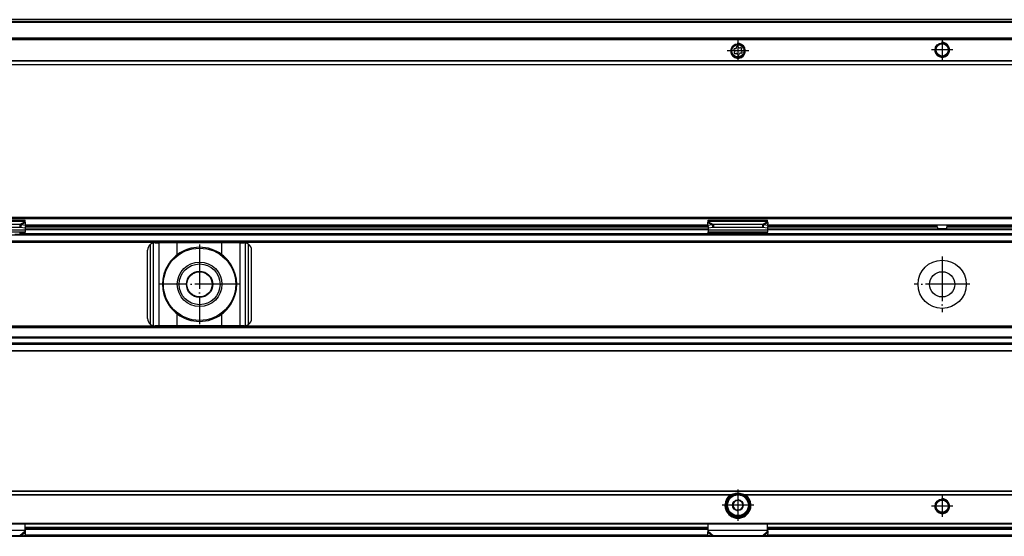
# Model space of a CAD drawing. Header units: millimetres. Extents: x -746 to 1106, y -92 to 517.
# Tile 47 of 55: x 394 to 659, y 378 to 517. Entities that reach past the tile are written whole.
import ezdxf

# ---------------------------------------------------------------- set-up
doc = ezdxf.new("R2010")
doc.units = ezdxf.units.MM
doc.linetypes.add('DOT_CENTER', pattern=[14, 12, -1, 0, -1])
doc.layers.add('1', color=7, linetype='Continuous')

# ---------------------------------------------------------------- blocks, each defined once
blk = doc.blocks.new('SOPORTE_SV2-T__51', base_point=(229.75, 504.65))
at = {"color": 7, "linetype": 'Continuous'}
for p, q in [((1039.75, 516.8), (244.75, 516.8)), ((1054.75, 511.65), (229.75, 511.65)), ((586.83, 509.19), (586.9, 509.44)), ((587.33, 509.49), (587.46, 509.27)), ((587.71, 509.16), (587.97, 509.22)), ((586.36, 508.43), (586.18, 508.62)), ((586.27, 507.93), (586.4, 508.16)), ((586.35, 509.02), (586.61, 509.02)), ((586.78, 507.65), (586.53, 507.59)), ((587.17, 507.32), (587.04, 507.54)), ((587.67, 507.62), (587.6, 507.37)), ((588.15, 507.79), (587.89, 507.79)), ((588.23, 508.88), (588.1, 508.65)), ((588.14, 508.38), (588.32, 508.19)), ((1054.75, 504.65), (229.75, 504.65))]:
    blk.add_line(p, q, dxfattribs=at)
at = {"color": 3, "linetype": 'Continuous'}
for p, q in [((1039.75, 516.78), (244.75, 516.78)), ((1039.75, 516.19), (244.75, 516.19)), ((1039.75, 516.01), (244.75, 516.01)), ((1054.75, 511.85), (229.75, 511.85)), ((229.75, 511.45), (1054.75, 511.45)), ((1054.75, 505.74), (229.75, 505.74)), ((1054.75, 505.6), (229.75, 505.6)), ((229.75, 504.71), (1054.75, 504.71))]:
    blk.add_line(p, q, dxfattribs=at)
at = {"color": 7, "linetype": 'Continuous'}
for centre, radius in [((587.25, 508.4), 1.9), ((587.25, 508.4), 1.65), ((642.25, 508.65), 1.9), ((642.25, 508.65), 1.65)]:
    blk.add_circle(centre, radius, dxfattribs=at)
for centre, start, end in [((586.61, 509.25), 270.5656, 343.8716), ((587.13, 509.37), 30.1519, 163.8716), ((587.66, 509.39), 210.1519, 283.4579), ((588.03, 509), 330.5656, 103.4579), ((586.35, 508.78), 90.5656, 223.8716), ((586.47, 507.81), 150.5656, 283.8716), ((586.2, 508.27), 330.5656, 43.8716), ((586.84, 507.42), 30.5656, 103.8716), ((587.37, 507.43), 210.5656, 343.8706), ((587.89, 507.56), 90.5656, 163.8706), ((588.3, 508.54), 150.5656, 223.8716), ((588.15, 508.03), 270.5656, 43.8716)]:
    blk.add_arc(centre, 0.233, start, end, dxfattribs=at)
at = {"layer": '1', "color": 2, "linetype": 'DOT_CENTER'}
for p, q in [((587.25, 511.3), (587.25, 505.5)), ((642.25, 511.55), (642.25, 505.75)), ((590.15, 508.4), (584.35, 508.4)), ((645.15, 508.65), (639.35, 508.65))]:
    blk.add_line(p, q, dxfattribs=at)
at = {"layer": '1', "color": 30, "linetype": 'Continuous'}
for centre in [(587.25, 508.4), (642.25, 508.65)]:
    blk.add_arc(centre, 2, 175, 95, dxfattribs=at)
blk = doc.blocks.new('Bottom6', base_point=(317.25, 510.72))
blk.add_blockref('SOPORTE_SV2-T__51', (229.75, 504.65))
blk = doc.blocks.new('SOPORTE_SV2-T__52', base_point=(229.75, 427.45))
at = {"color": 7, "linetype": 'Continuous'}
for p, q in [((231.05, 463.55), (1053.45, 463.55)), ((231.18, 463.2), (1053.32, 463.2)), ((379.25, 462.72), (395.25, 462.72)), ((393.84, 461.6), (380.66, 461.6)), ((393.84, 461.6), (393.84, 461.09)), ((394.17, 461.51), (394.06, 461.07)), ((395.34, 461.33), (394.17, 461.51)), ((395.25, 462.51), (395.25, 462.72)), ((395.25, 462.33), (395.25, 462.51)), ((395.34, 461.33), (395.36, 462.13)), ((395.34, 461.45), (579.16, 461.45)), ((579.16, 461.33), (579.14, 462.13)), ((580.33, 461.51), (579.16, 461.33)), ((579.25, 462.51), (579.25, 462.72)), ((579.25, 462.72), (595.25, 462.72)), ((579.25, 462.33), (579.25, 462.51)), ((580.33, 461.51), (580.44, 461.07)), ((593.84, 461.6), (580.66, 461.6)), ((580.66, 461.6), (580.66, 461.09)), ((593.84, 461.6), (593.84, 461.09)), ((594.17, 461.51), (594.06, 461.07)), ((595.34, 461.33), (594.17, 461.51)), ((595.25, 462.51), (595.25, 462.72)), ((595.25, 462.33), (595.25, 462.51)), ((595.34, 461.33), (595.36, 462.13)), ((595.34, 461.45), (640.81, 461.45)), ((640.81, 461.45), (643.69, 461.45)), ((643.69, 461.45), (689.16, 461.45)), ((379.25, 459.62), (395.25, 459.62)), ((393.84, 460.75), (380.66, 460.75)), ((392.49, 458.95), (395.25, 458.95)), ((393.84, 461.09), (393.84, 460.75)), ((394.06, 461.07), (393.98, 460.78)), ((395.16, 460.6), (393.98, 460.78)), ((395.34, 461.33), (395.16, 460.6)), ((395.25, 460.98), (395.25, 460.11)), ((395.25, 460.45), (579.25, 460.45)), ((395.25, 460.11), (395.25, 459.62)), ((395.25, 459.34), (395.25, 459.62)), ((395.25, 459.34), (395.25, 459.16)), ((395.25, 459.16), (395.25, 458.95)), ((395.25, 458.95), (579.25, 458.95)), ((579.16, 461.33), (579.34, 460.6)), ((579.25, 460.98), (579.25, 460.11)), ((579.25, 460.11), (579.25, 459.62)), ((579.25, 459.62), (595.25, 459.62)), ((579.25, 459.34), (579.25, 459.62)), ((579.25, 459.34), (579.25, 459.16)), ((579.25, 459.16), (579.25, 458.95)), ((579.25, 458.95), (582.01, 458.95)), ((580.52, 460.78), (579.34, 460.6)), ((580.44, 461.07), (580.52, 460.78)), ((580.66, 461.09), (580.66, 460.75)), ((593.84, 460.75), (580.66, 460.75)), ((580.74, 459.12), (580.74, 459.23)), ((584.25, 458.96), (580.74, 459.23)), ((580.74, 459.05), (582.01, 458.95)), ((582.01, 458.95), (584.25, 458.95)), ((590.25, 458.96), (584.25, 458.96)), ((584.25, 458.96), (584.25, 458.95)), ((584.25, 458.95), (590.25, 458.95)), ((593.76, 459.23), (590.25, 458.96)), ((590.25, 458.96), (590.25, 458.95)), ((590.25, 458.95), (592.49, 458.95)), ((592.49, 458.95), (593.76, 459.05)), ((592.49, 458.95), (595.25, 458.95)), ((593.76, 459.23), (593.76, 459.12)), ((593.84, 461.09), (593.84, 460.75)), ((594.06, 461.07), (593.98, 460.78)), ((595.16, 460.6), (593.98, 460.78)), ((595.34, 461.33), (595.16, 460.6)), ((595.25, 460.98), (595.25, 460.11)), ((595.25, 460.45), (641.56, 460.45)), ((595.25, 460.11), (595.25, 459.62)), ((595.25, 459.34), (595.25, 459.62)), ((595.25, 459.34), (595.25, 459.16)), ((595.25, 459.16), (595.25, 458.95)), ((595.25, 458.95), (689.25, 458.95)), ((640.94, 460.95), (640.94, 461.25)), ((642.94, 460.45), (641.56, 460.45)), ((642.94, 460.45), (689.25, 460.45)), ((643.56, 460.95), (643.56, 461.25)), ((244.75, 456.95), (1039.75, 456.95)), ((430.25, 456.65), (431.32, 456.65)), ((436.24, 456.65), (431.32, 456.65)), ((448.26, 456.65), (436.24, 456.65)), ((453.18, 456.65), (448.26, 456.65)), ((453.18, 456.65), (454.25, 456.65)), ((428.25, 436.25), (428.25, 454.65)), ((456.25, 436.25), (456.25, 454.65)), ((1039.75, 433.95), (244.75, 433.95)), ((431.32, 434.25), (430.25, 434.25)), ((436.24, 434.25), (431.32, 434.25)), ((448.26, 434.25), (436.24, 434.25)), ((453.18, 434.25), (448.26, 434.25)), ((454.25, 434.25), (453.18, 434.25)), ((1039.75, 431.17), (244.75, 431.17)), ((1054.75, 427.45), (229.75, 427.45)), ((1039.75, 429.45), (244.75, 429.45))]:
    blk.add_line(p, q, dxfattribs=at)
at = {"color": 3, "linetype": 'Continuous'}
for p, q in [((379.25, 462.51), (395.25, 462.51)), ((395.25, 462.33), (393.84, 461.6)), ((395.36, 462.13), (394.17, 461.51)), ((395.34, 461.5), (579.16, 461.5)), ((579.14, 462.13), (580.33, 461.51)), ((579.25, 462.51), (595.25, 462.51)), ((579.25, 462.33), (580.66, 461.6)), ((595.25, 462.33), (593.84, 461.6)), ((595.36, 462.13), (594.17, 461.51)), ((595.34, 461.5), (689.16, 461.5)), ((379.25, 460.11), (395.25, 460.11)), ((395.25, 460.95), (579.25, 460.95)), ((395.25, 460.25), (579.25, 460.25)), ((395.25, 459.15), (579.25, 459.15)), ((579.18, 461.25), (395.32, 461.25)), ((579.25, 460.11), (595.25, 460.11)), ((580.74, 459.23), (593.76, 459.23)), ((580.74, 459.05), (580.74, 459.12)), ((593.76, 459.12), (593.76, 459.05)), ((595.25, 460.95), (640.94, 460.95)), ((595.25, 460.25), (689.25, 460.25)), ((595.25, 459.15), (689.25, 459.15)), ((640.94, 461.25), (595.32, 461.25)), ((689.18, 461.25), (643.56, 461.25)), ((643.56, 460.95), (689.25, 460.95)), ((1054.75, 456.75), (229.75, 456.75)), ((244.75, 458.75), (1039.75, 458.75)), ((244.75, 457.15), (1039.75, 457.15)), ((429.05, 434.65), (429.05, 456.25)), ((429.85, 434.29), (429.85, 456.61)), ((431.32, 434.25), (431.32, 456.65)), ((436.24, 453.44), (436.24, 456.65)), ((448.26, 453.44), (448.26, 456.65)), ((453.18, 434.25), (453.18, 456.65)), ((454.65, 434.29), (454.65, 456.61)), ((455.45, 434.65), (455.45, 456.25)), ((436.24, 434.25), (436.24, 437.46)), ((448.26, 434.25), (448.26, 437.46)), ((1054.75, 434.15), (229.75, 434.15)), ((1039.75, 433.75), (244.75, 433.75)), ((1039.75, 430.89), (244.75, 430.89)), ((1054.75, 429.25), (229.75, 429.25)), ((229.75, 427.65), (1054.75, 427.65)), ((1039.75, 429.57), (244.75, 429.57))]:
    blk.add_line(p, q, dxfattribs=at)
at = {"color": 7, "linetype": 'Continuous'}
for centre, radius in [((442.25, 445.45), 9.75), ((442.25, 445.45), 6), ((442.25, 445.45), 5.5), ((642.25, 445.45), 6.5), ((442.25, 445.45), 3.55), ((442.25, 445.45), 3.4), ((642.25, 445.45), 3.4)]:
    blk.add_circle(centre, radius, dxfattribs=at)
for centre, radius, start, end in [((430.25, 454.65), 2, 126.8699, 180), ((430.25, 454.65), 2, 101.598, 126.8699), ((430.25, 454.65), 2, 90, 101.598), ((454.25, 454.65), 2, 78.402, 90), ((454.25, 454.65), 2, 53.1301, 78.402), ((454.25, 454.65), 2, 360, 53.1301), ((442.25, 445.45), 10, 53.076, 126.924), ((442.25, 445.45), 10, 126.924, 138.5708), ((442.25, 445.45), 10, 41.4292, 53.076), ((442.25, 445.45), 10, 148.2362, 211.7638), ((442.25, 445.45), 10, 328.2363, 31.7637), ((442.25, 445.45), 10, 221.4292, 233.076), ((442.25, 445.45), 10, 306.924, 318.5708), ((430.25, 436.25), 2, 180, 233.1301), ((442.25, 445.45), 10, 233.076, 306.924), ((454.25, 436.25), 2, 306.8699, 0), ((430.25, 436.25), 2, 233.1301, 258.402), ((430.25, 436.25), 2, 258.402, 270), ((454.25, 436.25), 2, 270, 281.598), ((454.25, 436.25), 2, 281.598, 306.8699)]:
    blk.add_arc(centre, radius, start, end, dxfattribs=at)
for points, knots in [([(394.17, 461.51), (394.14, 461.52), (394.08, 461.54), (394, 461.56), (393.92, 461.58), (393.86, 461.6), (393.84, 461.6)], [0, 0, 0, 0, 0.0909021, 0.1730263, 0.2556025, 0.3435202, 0.3435202, 0.3435202, 0.3435202]), ([(395.36, 462.13), (395.35, 462.15), (395.33, 462.18), (395.31, 462.24), (395.28, 462.29), (395.26, 462.32), (395.25, 462.33)], [0, 0, 0, 0, 0.0630544, 0.1234867, 0.1799191, 0.2333291, 0.2333291, 0.2333291, 0.2333291]), ([(579.14, 462.13), (579.15, 462.14), (579.17, 462.18), (579.19, 462.24), (579.22, 462.29), (579.24, 462.32), (579.25, 462.33)], [0, 0, 0, 0, 0.0583422, 0.1234865, 0.1799189, 0.2333289, 0.2333289, 0.2333289, 0.2333289]), ([(580.66, 461.6), (580.64, 461.6), (580.58, 461.59), (580.5, 461.56), (580.42, 461.54), (580.36, 461.52), (580.33, 461.51)], [0, 0, 0, 0, 0.0849289, 0.1704941, 0.2526182, 0.3435203, 0.3435203, 0.3435203, 0.3435203]), ([(594.17, 461.51), (594.14, 461.52), (594.09, 461.54), (594, 461.56), (593.92, 461.59), (593.86, 461.6), (593.84, 461.6)], [0, 0, 0, 0, 0.0837038, 0.1730262, 0.2625573, 0.3435202, 0.3435202, 0.3435202, 0.3435202]), ([(595.36, 462.13), (595.35, 462.15), (595.33, 462.19), (595.3, 462.24), (595.28, 462.29), (595.26, 462.32), (595.25, 462.33)], [0, 0, 0, 0, 0.0669463, 0.1234866, 0.1837172, 0.233329, 0.233329, 0.233329, 0.233329]), ([(640.94, 461.25), (640.94, 461.25), (640.94, 461.25), (640.94, 461.27), (640.93, 461.3), (640.93, 461.33), (640.92, 461.35), (640.91, 461.37), (640.9, 461.38), (640.89, 461.4), (640.87, 461.42), (640.85, 461.43), (640.84, 461.44), (640.83, 461.45), (640.82, 461.45), (640.81, 461.45), (640.81, 461.45)], [0, 0, 0, 0, 0.0031337, 0.0063371, 0.0457201, 0.0837487, 0.1009721, 0.1216592, 0.1407306, 0.1560497, 0.1863291, 0.213839, 0.2261102, 0.2378239, 0.2498097, 0.2593923, 0.2593923, 0.2593923, 0.2593923]), ([(643.69, 461.45), (643.69, 461.45), (643.68, 461.45), (643.67, 461.45), (643.66, 461.44), (643.65, 461.44), (643.64, 461.43), (643.63, 461.42), (643.62, 461.41), (643.61, 461.4), (643.6, 461.38), (643.59, 461.37), (643.58, 461.35), (643.58, 461.33), (643.57, 461.31), (643.57, 461.29), (643.56, 461.28), (643.56, 461.26), (643.56, 461.25), (643.56, 461.25), (643.56, 461.25)], [0, 0, 0, 0, 0.0106385, 0.0215687, 0.0320364, 0.0455534, 0.0601189, 0.072678, 0.0876903, 0.1034046, 0.1202555, 0.1377953, 0.1564309, 0.1757062, 0.1962269, 0.2136896, 0.234904, 0.2531715, 0.2563749, 0.2595086, 0.2595086, 0.2595086, 0.2595086]), ([(395.25, 459.34), (395.13, 459.33), (394.88, 459.32), (394.5, 459.29), (394.13, 459.26), (393.88, 459.24), (393.76, 459.23)], [0, 0, 0, 0, 0.373747, 0.74735, 1.121197, 1.494893, 1.494893, 1.494893, 1.494893]), ([(393.76, 459.05), (393.88, 459.06), (394.13, 459.08), (394.5, 459.1), (394.88, 459.13), (395.13, 459.15), (395.25, 459.16)], [0, 0, 0, 0, 0.373648, 0.747439, 1.120992, 1.494694, 1.494694, 1.494694, 1.494694]), ([(393.98, 460.78), (393.97, 460.78), (393.95, 460.77), (393.91, 460.76), (393.87, 460.75), (393.85, 460.75), (393.84, 460.75)], [0, 0, 0, 0, 0.0372861, 0.0751943, 0.1129244, 0.1512902, 0.1512902, 0.1512902, 0.1512902]), ([(580.74, 459.23), (580.62, 459.24), (580.37, 459.26), (580, 459.29), (579.62, 459.32), (579.37, 459.33), (579.25, 459.34)], [0, 0, 0, 0, 0.373701, 0.747543, 1.12115, 1.494893, 1.494893, 1.494893, 1.494893]), ([(579.25, 459.16), (579.37, 459.15), (579.62, 459.13), (580, 459.1), (580.37, 459.08), (580.62, 459.06), (580.74, 459.05)], [0, 0, 0, 0, 0.373697, 0.747255, 1.121047, 1.494694, 1.494694, 1.494694, 1.494694]), ([(580.66, 460.75), (580.65, 460.75), (580.63, 460.75), (580.59, 460.76), (580.55, 460.77), (580.53, 460.78), (580.52, 460.78)], [0, 0, 0, 0, 0.0383658, 0.0760959, 0.1140041, 0.1512902, 0.1512902, 0.1512902, 0.1512902]), ([(595.25, 459.34), (595.13, 459.33), (594.88, 459.32), (594.5, 459.29), (594.13, 459.26), (593.88, 459.24), (593.76, 459.23)], [0, 0, 0, 0, 0.373742, 0.74735, 1.121191, 1.494893, 1.494893, 1.494893, 1.494893]), ([(593.76, 459.05), (593.88, 459.06), (594.13, 459.08), (594.5, 459.1), (594.88, 459.13), (595.13, 459.15), (595.25, 459.16)], [0, 0, 0, 0, 0.373642, 0.747439, 1.120992, 1.494694, 1.494694, 1.494694, 1.494694]), ([(593.98, 460.78), (593.97, 460.78), (593.95, 460.77), (593.91, 460.76), (593.87, 460.75), (593.85, 460.75), (593.84, 460.75)], [0, 0, 0, 0, 0.0372861, 0.0751943, 0.1129244, 0.1512902, 0.1512902, 0.1512902, 0.1512902]), ([(640.94, 460.95), (640.94, 460.94), (640.94, 460.91), (640.94, 460.88), (640.95, 460.85), (640.95, 460.8), (640.97, 460.75), (640.99, 460.69), (641.02, 460.64), (641.06, 460.6), (641.09, 460.57), (641.15, 460.53), (641.23, 460.49), (641.33, 460.46), (641.45, 460.45), (641.52, 460.45), (641.56, 460.45)], [0, 0, 0, 0, 0.0350286, 0.0700793, 0.1044262, 0.1388823, 0.2023962, 0.268623, 0.3257331, 0.3745881, 0.4257433, 0.4743723, 0.5784295, 0.6876471, 0.7990085, 0.9187141, 0.9187141, 0.9187141, 0.9187141]), ([(642.94, 460.45), (642.98, 460.45), (643.05, 460.45), (643.17, 460.46), (643.27, 460.49), (643.35, 460.53), (643.41, 460.57), (643.44, 460.6), (643.48, 460.64), (643.51, 460.69), (643.53, 460.75), (643.55, 460.81), (643.56, 460.88), (643.56, 460.93), (643.56, 460.95)], [0, 0, 0, 0, 0.1197056, 0.231067, 0.3402846, 0.4443418, 0.4929708, 0.544126, 0.5929811, 0.6500912, 0.718654, 0.7798302, 0.8493531, 0.9186593, 0.9186593, 0.9186593, 0.9186593]), ([(434.75, 452.07), (434.67, 451.96), (434.49, 451.74), (434.24, 451.4), (433.99, 451.06), (433.83, 450.83), (433.75, 450.71)], [0, 0, 0, 0, 0.418104, 0.842646, 1.25962, 1.685167, 1.685167, 1.685167, 1.685167]), ([(450.75, 450.71), (450.67, 450.83), (450.51, 451.06), (450.26, 451.4), (450.01, 451.74), (449.83, 451.96), (449.75, 452.07)], [0, 0, 0, 0, 0.425548, 0.842522, 1.267064, 1.685169, 1.685169, 1.685169, 1.685169]), ([(433.75, 440.19), (433.83, 440.07), (433.99, 439.84), (434.24, 439.5), (434.49, 439.16), (434.67, 438.94), (434.75, 438.83)], [0, 0, 0, 0, 0.425548, 0.842521, 1.267063, 1.685167, 1.685167, 1.685167, 1.685167]), ([(449.75, 438.83), (449.83, 438.94), (450.01, 439.16), (450.26, 439.5), (450.51, 439.84), (450.67, 440.07), (450.75, 440.19)], [0, 0, 0, 0, 0.418104, 0.842647, 1.259621, 1.685169, 1.685169, 1.685169, 1.685169])]:
    blk.add_open_spline(points, degree=3, knots=knots, dxfattribs=at)
at = {"layer": '1', "color": 2, "linetype": 'DOT_CENTER'}
for p, q in [((442.25, 456.2), (442.25, 434.7)), ((642.25, 452.95), (642.25, 437.95)), ((453, 445.45), (431.5, 445.45)), ((649.75, 445.45), (634.75, 445.45))]:
    blk.add_line(p, q, dxfattribs=at)
blk = doc.blocks.new('Front8', base_point=(317.25, 445.5))
blk.add_blockref('SOPORTE_SV2-T__52', (229.75, 427.45))
blk = doc.blocks.new('SOPORTE_SV2-T__56', base_point=(229.75, 377.51))
at = {"color": 7, "linetype": 'Continuous'}
for p, q in [((1054.75, 389.65), (229.75, 389.65)), ((584.9, 388.15), (585.26, 388.15)), ((587.43, 387.34), (587.1, 387.2)), ((587.72, 387.12), (587.43, 387.34)), ((589.24, 388.15), (589.6, 388.15)), ((585.97, 385.71), (585.92, 385.35)), ((585.92, 385.35), (586.21, 385.12)), ((586.1, 386.78), (586.05, 386.42)), ((586.44, 386.92), (586.1, 386.78)), ((586.78, 384.69), (587.07, 384.47)), ((587.07, 384.47), (587.4, 384.61)), ((588.06, 384.89), (588.4, 385.03)), ((588.58, 386.46), (588.29, 386.68)), ((588.4, 385.03), (588.45, 385.39)), ((588.53, 386.1), (588.58, 386.46)), ((231.25, 380.9), (1053.25, 380.9)), ((395.25, 379.19), (395.25, 380.9)), ((395.25, 379.65), (579.25, 379.65)), ((579.25, 379.19), (579.25, 380.9)), ((595.25, 379.19), (595.25, 380.9)), ((595.25, 379.65), (689.25, 379.65)), ((1039.75, 377.51), (244.75, 377.51)), ((393.84, 377.67), (380.66, 377.67)), ((395.34, 377.72), (394.17, 377.59)), ((395.25, 379.16), (395.25, 379.19)), ((395.25, 378.88), (395.25, 379.16)), ((395.36, 378.61), (395.31, 378.78)), ((395.34, 377.72), (395.36, 378.61)), ((579.19, 378.78), (579.14, 378.61)), ((579.16, 377.72), (579.14, 378.61)), ((580.33, 377.59), (579.16, 377.72)), ((579.25, 379.16), (579.25, 379.19)), ((579.25, 378.88), (579.25, 379.16)), ((593.84, 377.67), (580.66, 377.67)), ((595.34, 377.72), (594.17, 377.59)), ((595.25, 379.16), (595.25, 379.19)), ((595.25, 378.88), (595.25, 379.16)), ((595.36, 378.61), (595.31, 378.78)), ((595.34, 377.72), (595.36, 378.61))]:
    blk.add_line(p, q, dxfattribs=at)
at = {"color": 3, "linetype": 'Continuous'}
for p, q in [((1054.75, 389.6), (229.75, 389.6)), ((585.26, 388.71), (389.24, 388.71)), ((584.98, 388.57), (389.52, 388.57)), ((695.26, 388.71), (589.24, 388.71)), ((694.98, 388.57), (589.52, 388.57)), ((231.05, 381.1), (1053.45, 381.1)), ((579.25, 379.85), (395.25, 379.85)), ((579.25, 379.37), (395.25, 379.37)), ((689.25, 379.85), (595.25, 379.85)), ((689.25, 379.37), (595.25, 379.37)), ((379.25, 379.16), (395.25, 379.16)), ((395.25, 378.88), (393.84, 377.67)), ((395.36, 378.61), (394.17, 377.59)), ((579.16, 377.8), (395.34, 377.8)), ((579.14, 378.61), (580.33, 377.59)), ((579.25, 379.16), (595.25, 379.16)), ((579.25, 378.88), (580.66, 377.67)), ((595.25, 378.88), (593.84, 377.67)), ((595.36, 378.61), (594.17, 377.59)), ((689.16, 377.8), (595.34, 377.8))]:
    blk.add_line(p, q, dxfattribs=at)
at = {"color": 7, "linetype": 'Continuous'}
for centre, radius in [((587.25, 385.9), 3), ((587.25, 385.9), 1.45), ((642.25, 385.65), 1.9), ((642.25, 385.65), 1.65), ((587.25, 385.9), 0.05)]:
    blk.add_circle(centre, radius, dxfattribs=at)
at = {"color": 3, "linetype": 'Continuous'}
blk.add_circle((587.25, 385.9), 2.8, dxfattribs=at)
at = {"color": 7, "linetype": 'Continuous'}
for radius, start, end in [(3.5, 130.3552, 49.6448), (3.25, 112.6199, 67.3801), (3.25, 67.3801, 112.6199), (1.3, 96.839, 128.7237), (1.3, 156.839, 188.7237), (1.3, 188.7237, 216.839), (1.3, 128.7237, 156.839), (1.3, 216.839, 248.7237), (1.3, 248.7237, 276.839), (1.3, 276.839, 308.7237), (1.3, 36.839, 68.7237), (1.3, 308.7237, 336.839), (1.3, 8.7237, 36.839), (1.3, 336.839, 8.7237)]:
    blk.add_arc((587.25, 385.9), radius, start, end, dxfattribs=at)
for points, knots in [([(584.98, 388.57), (584.99, 388.58), (585.01, 388.6), (585.05, 388.62), (585.08, 388.64), (585.12, 388.66), (585.18, 388.69), (585.23, 388.7), (585.26, 388.71)], [0, 0, 0, 0, 0.0380214, 0.0796474, 0.1179557, 0.1585175, 0.2234853, 0.3133314, 0.3133314, 0.3133314, 0.3133314]), ([(585.26, 388.71), (585.32, 388.73), (585.44, 388.77), (585.63, 388.82), (585.81, 388.87), (585.94, 388.89), (586, 388.9)], [0, 0, 0, 0, 0.1901218, 0.3787731, 0.5718085, 0.763547, 0.763547, 0.763547, 0.763547]), ([(588.5, 388.9), (588.56, 388.89), (588.69, 388.87), (588.87, 388.82), (589.06, 388.77), (589.18, 388.73), (589.24, 388.71)], [0, 0, 0, 0, 0.1915728, 0.384016, 0.5730229, 0.7635471, 0.7635471, 0.7635471, 0.7635471]), ([(589.24, 388.71), (589.26, 388.7), (589.31, 388.69), (589.37, 388.66), (589.42, 388.64), (589.45, 388.62), (589.49, 388.6), (589.51, 388.58), (589.52, 388.57)], [0, 0, 0, 0, 0.0793997, 0.1547809, 0.192007, 0.2336513, 0.278785, 0.3133322, 0.3133322, 0.3133322, 0.3133322]), ([(394.17, 377.59), (394.14, 377.6), (394.08, 377.61), (394, 377.62), (393.92, 377.64), (393.86, 377.66), (393.84, 377.67)], [0, 0, 0, 0, 0.083534, 0.1670936, 0.2491987, 0.3386073, 0.3386073, 0.3386073, 0.3386073]), ([(395.25, 379.19), (395.25, 379.16), (395.25, 379.09), (395.26, 378.99), (395.28, 378.89), (395.3, 378.82), (395.31, 378.78)], [0, 0, 0, 0, 0.0890373, 0.1983431, 0.2932195, 0.4089231, 0.4089231, 0.4089231, 0.4089231]), ([(395.36, 378.61), (395.35, 378.63), (395.33, 378.68), (395.3, 378.74), (395.28, 378.81), (395.26, 378.85), (395.25, 378.88)], [0, 0, 0, 0, 0.0660342, 0.1356749, 0.2077706, 0.2833141, 0.2833141, 0.2833141, 0.2833141]), ([(579.14, 378.61), (579.15, 378.63), (579.17, 378.68), (579.2, 378.74), (579.22, 378.81), (579.24, 378.85), (579.25, 378.88)], [0, 0, 0, 0, 0.0660342, 0.1356749, 0.2077706, 0.2833141, 0.2833141, 0.2833141, 0.2833141]), ([(579.19, 378.78), (579.2, 378.82), (579.22, 378.89), (579.24, 378.99), (579.25, 379.09), (579.25, 379.16), (579.25, 379.19)], [0, 0, 0, 0, 0.1157036, 0.21058, 0.3198857, 0.4089231, 0.4089231, 0.4089231, 0.4089231]), ([(580.66, 377.67), (580.64, 377.66), (580.58, 377.64), (580.5, 377.62), (580.41, 377.61), (580.36, 377.6), (580.33, 377.59)], [0, 0, 0, 0, 0.0858283, 0.1715137, 0.2588192, 0.3386073, 0.3386073, 0.3386073, 0.3386073]), ([(594.17, 377.59), (594.14, 377.6), (594.09, 377.61), (594, 377.62), (593.92, 377.64), (593.86, 377.66), (593.84, 377.67)], [0, 0, 0, 0, 0.0797881, 0.1670936, 0.252779, 0.3386073, 0.3386073, 0.3386073, 0.3386073]), ([(595.25, 379.19), (595.25, 379.16), (595.25, 379.09), (595.26, 378.99), (595.28, 378.89), (595.3, 378.82), (595.31, 378.78)], [0, 0, 0, 0, 0.0890373, 0.1983431, 0.2932195, 0.4089231, 0.4089231, 0.4089231, 0.4089231]), ([(595.36, 378.61), (595.35, 378.63), (595.33, 378.68), (595.3, 378.74), (595.28, 378.81), (595.26, 378.85), (595.25, 378.88)], [0, 0, 0, 0, 0.0660342, 0.1356749, 0.2077706, 0.2833141, 0.2833141, 0.2833141, 0.2833141])]:
    blk.add_open_spline(points, degree=3, knots=knots, dxfattribs=at)
at = {"layer": '1', "color": 2, "linetype": 'DOT_CENTER'}
for p, q in [((587.25, 390.15), (587.25, 381.65)), ((642.25, 388.55), (642.25, 382.75)), ((642.25, 388.3), (642.25, 383)), ((591.5, 385.9), (583, 385.9)), ((645.15, 385.65), (639.35, 385.65)), ((644.9, 385.65), (639.6, 385.65))]:
    blk.add_line(p, q, dxfattribs=at)
at = {"layer": '1', "color": 30, "linetype": 'Continuous'}
blk.add_arc((642.25, 385.65), 2, 175, 95, dxfattribs=at)
blk.add_arc((642.25, 385.65), 2, 175, 95, dxfattribs=at)
blk = doc.blocks.new('Top6', base_point=(317.25, 383.58))
blk.add_blockref('SOPORTE_SV2-T__56', (229.75, 377.51))

msp = doc.modelspace()

# ---------------------------------------------------------------- block references
for name, p in [('Bottom6', (317.25, 510.72)), ('Front8', (317.25, 445.5)), ('Top6', (317.25, 383.58))]:
    msp.add_blockref(name, p)

doc.saveas('drawing.dxf')
